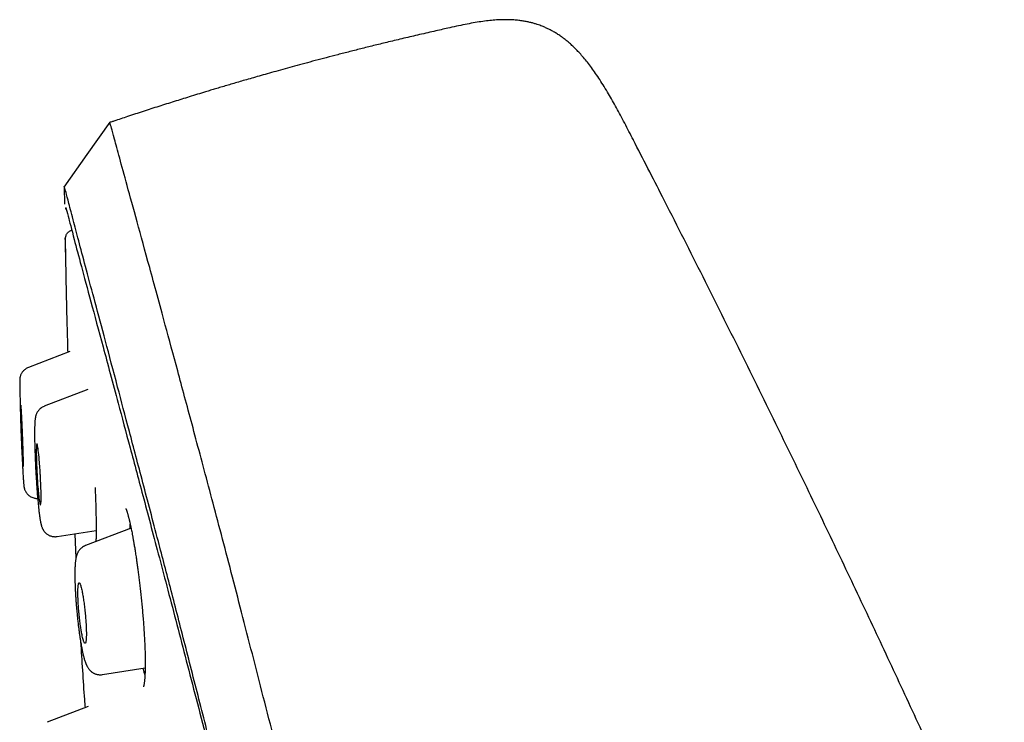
# Model space of a CAD drawing. Header units: millimetres. Extents: x 8 to 601, y 12 to 948.
# Tile 64 of 125: x 64 to 93, y 927 to 948. Entities that reach past the tile are written whole.
import ezdxf

# ---------------------------------------------------------------- set-up
doc = ezdxf.new("R2010")
doc.units = ezdxf.units.MM

msp = doc.modelspace()

# ---------------------------------------------------------------- linework, layer by layer
at = {"color": 7, "linetype": 'Continuous', "lineweight": 30}
for p, q in [((82.16, 944.35), (82.16, 944.35)), ((65.081, 942.947), (65.088, 942.424)), ((65.106, 941.357), (65.109, 941.399)), ((65.106, 941.357), (65.117, 940.826)), ((65.107, 941.353), (65.107, 941.354)), ((65.251, 937.996), (64.003, 937.517)), ((64.003, 937.516), (64.003, 937.516)), ((65.791, 936.857), (64.478, 936.353)), ((66.006, 933.92), (66.013, 933.754)), ((64.865, 932.443), (66.037, 932.629)), ((67.086, 932.698), (65.715, 932.172)), ((65.394, 932.527), (65.431, 931.794)), ((66.227, 928.297), (67.509, 928.5)), ((66.227, 928.298), (66.227, 928.298)), ((65.796, 927.337), (64.567, 926.865))]:
    msp.add_line(p, q, dxfattribs=at)
at = {"color": 7, "linetype": 'Continuous', "lineweight": 30, "flags": 128}
for points in [[(66.45, 944.885), (65.761, 943.912), (65.072, 942.938)], [(64.367, 933.393), (64.373, 933.401), (64.378, 933.423), (64.382, 933.461), (64.384, 933.5), (64.386, 933.548), (64.386, 933.57), (64.386, 933.593), (64.387, 933.618), (64.387, 933.645), (64.387, 933.673), (64.386, 933.737), (64.384, 933.816), (64.384, 933.835), (64.383, 933.856), (64.383, 933.877), (64.382, 933.899), (64.381, 933.922), (64.381, 933.946), (64.38, 933.971), (64.377, 934.047), (64.373, 934.115), (64.371, 934.173), (64.368, 934.223), (64.366, 934.262), (64.364, 934.291), (64.363, 934.31), (64.363, 934.316), (64.363, 934.318), (64.363, 934.318), (64.363, 934.319), (64.363, 934.319), (64.363, 934.319), (64.363, 934.319), (64.363, 934.319), (64.363, 934.319), (64.359, 934.385), (64.355, 934.448), (64.351, 934.508), (64.346, 934.564), (64.343, 934.617), (64.339, 934.667), (64.331, 934.752), (64.324, 934.83), (64.317, 934.9), (64.311, 934.964), (64.303, 935.025), (64.296, 935.079), (64.289, 935.125), (64.283, 935.163), (64.276, 935.192), (64.271, 935.213), (64.267, 935.222), (64.264, 935.227), (64.26, 935.228), (64.255, 935.219), (64.25, 935.197), (64.246, 935.159), (64.244, 935.121), (64.243, 935.072), (64.242, 935.051), (64.242, 935.027), (64.242, 935.002), (64.242, 934.976), (64.242, 934.948), (64.242, 934.903), (64.243, 934.852), (64.244, 934.792), (64.246, 934.725), (64.248, 934.65), (64.251, 934.583), (64.254, 934.515), (64.257, 934.445), (64.26, 934.374), (64.264, 934.302), (64.27, 934.204), (64.276, 934.109), (64.282, 934.019), (64.289, 933.934), (64.294, 933.87), (64.3, 933.811), (64.305, 933.755), (64.31, 933.704), (64.315, 933.657), (64.323, 933.596), (64.33, 933.542), (64.337, 933.496), (64.344, 933.458), (64.35, 933.428), (64.356, 933.408), (64.362, 933.396), (64.367, 933.393)]]:
    msp.add_lwpolyline(points, dxfattribs=at)
at = {"color": 7, "linetype": 'Continuous', "lineweight": 30}
for points, knots in [([(82.16, 944.35), (82.116, 944.435), (82.029, 944.603), (81.901, 944.85), (81.776, 945.087), (81.654, 945.313), (81.535, 945.527), (81.413, 945.741), (81.286, 945.952), (81.156, 946.158), (81.029, 946.347), (80.905, 946.521), (80.785, 946.68), (80.667, 946.823), (80.554, 946.951), (80.446, 947.065), (80.344, 947.166), (80.247, 947.254), (80.155, 947.332), (80.065, 947.402), (79.971, 947.47), (79.872, 947.537), (79.769, 947.599), (79.67, 947.653), (79.59, 947.693), (79.526, 947.722), (79.475, 947.745), (79.416, 947.769), (79.347, 947.795), (79.267, 947.823), (79.178, 947.85), (79.079, 947.877), (78.969, 947.901), (78.848, 947.923), (78.714, 947.942), (78.568, 947.955), (78.41, 947.962), (78.237, 947.962), (78.051, 947.954), (77.851, 947.937), (77.637, 947.911), (77.409, 947.875), (77.167, 947.83), (76.911, 947.777), (76.736, 947.738), (76.647, 947.718)], [0, 0, 0, 0, 0.03953, 0.077712, 0.114448, 0.149664, 0.183307, 0.215344, 0.25102, 0.284452, 0.315673, 0.344739, 0.372193, 0.397574, 0.420977, 0.442496, 0.462224, 0.479938, 0.496337, 0.511895, 0.526658, 0.544351, 0.560873, 0.576277, 0.590605, 0.597692, 0.605055, 0.613773, 0.623879, 0.635386, 0.648314, 0.662302, 0.67771, 0.69459, 0.713011, 0.733052, 0.754806, 0.778373, 0.803854, 0.831342, 0.860913, 0.892608, 0.926421, 0.962275, 1, 1, 1, 1]), ([(76.647, 947.718), (76.51, 947.688), (76.208, 947.62), (75.75, 947.515), (75.276, 947.404), (74.832, 947.297), (74.416, 947.196), (74.028, 947.099), (73.654, 947.004), (73.294, 946.912), (72.949, 946.822), (72.618, 946.734), (72.301, 946.649), (71.999, 946.567), (71.711, 946.488), (71.437, 946.412), (71.177, 946.339), (70.936, 946.27), (70.712, 946.206), (70.506, 946.147), (70.312, 946.09), (70.131, 946.037), (69.956, 945.985), (69.788, 945.935), (69.625, 945.887), (69.471, 945.841), (69.29, 945.786), (69.077, 945.721), (68.764, 945.624), (68.377, 945.504), (67.916, 945.358), (67.449, 945.207), (67.001, 945.06), (66.694, 944.958), (66.527, 944.902), (66.484, 944.888), (66.455, 944.878), (66.442, 944.874)], [0, 0, 0, 0, 0.039827, 0.087342, 0.133228, 0.177486, 0.216626, 0.254397, 0.290801, 0.325836, 0.359502, 0.391801, 0.422731, 0.452294, 0.480488, 0.507314, 0.532772, 0.556863, 0.578323, 0.598568, 0.617597, 0.63541, 0.652007, 0.669356, 0.685141, 0.699941, 0.71489, 0.738741, 0.763031, 0.807502, 0.853374, 0.899906, 0.946427, 0.986976, 0.991524, 0.996086, 1, 1, 1, 1]), ([(92.762, 842.606), (92.448, 843.834), (91.822, 846.279), (90.851, 850.049), (89.878, 853.83), (88.899, 857.622), (87.819, 861.808), (86.638, 866.387), (85.355, 871.352), (83.927, 876.9), (82.351, 883.029), (80.635, 889.759), (78.918, 896.508), (77.203, 903.286), (75.775, 908.942), (74.637, 913.465), (73.782, 916.863), (72.929, 920.247), (72.083, 923.591), (71.302, 926.668), (70.594, 929.432), (69.97, 931.847), (69.404, 933.992), (68.907, 935.846), (68.477, 937.444), (68.045, 939.047), (67.632, 940.568), (67.255, 941.937), (66.957, 943.02), (66.732, 943.847), (66.58, 944.415), (66.491, 944.741), (66.451, 944.863), (66.439, 944.883), (66.442, 944.873), (66.442, 944.873)], [0, 0, 0, 0, 0.028425, 0.05657, 0.08452, 0.112315, 0.140016, 0.176198, 0.212256, 0.248183, 0.296953, 0.345657, 0.394582, 0.443744, 0.493149, 0.518005, 0.543042, 0.568293, 0.593809, 0.619642, 0.641414, 0.663436, 0.685471, 0.707234, 0.728734, 0.750032, 0.781688, 0.813115, 0.8444, 0.875629, 0.906839, 0.937939, 0.968835, 0.999453, 1, 1, 1, 1]), ([(116.666, 849.036), (116.541, 849.671), (116.29, 850.941), (115.896, 852.841), (115.49, 854.74), (115.072, 856.633), (114.64, 858.526), (114.195, 860.414), (113.738, 862.3), (113.261, 864.213), (112.763, 866.154), (112.245, 868.12), (111.714, 870.082), (111.17, 872.04), (110.613, 873.997), (110.071, 875.857), (109.546, 877.62), (109.039, 879.289), (108.524, 880.952), (108.001, 882.613), (107.469, 884.272), (106.927, 885.93), (106.497, 887.225), (106.184, 888.156), (105.992, 888.726), (105.799, 889.292), (105.606, 889.858), (105.424, 890.388), (105.252, 890.884), (105.091, 891.349), (104.927, 891.821), (104.76, 892.296), (104.525, 892.966), (104.22, 893.828), (103.844, 894.878), (103.466, 895.926), (102.975, 897.272), (102.37, 898.91), (101.646, 900.836), (100.912, 902.755), (100.169, 904.67), (99.414, 906.583), (98.65, 908.49), (97.875, 910.394), (97.025, 912.454), (96.093, 914.676), (95.077, 917.053), (94.046, 919.424), (93.002, 921.787), (92.001, 924.014), (91.047, 926.107), (90.143, 928.062), (89.231, 930.011), (88.308, 931.957), (87.376, 933.898), (86.377, 935.953), (85.315, 938.111), (84.18, 940.382), (83.13, 942.461), (82.45, 943.781), (82.159, 944.349)], [0, 0, 0, 0, 0.019066, 0.038201, 0.057243, 0.076335, 0.095406, 0.114499, 0.133559, 0.152653, 0.172649, 0.192675, 0.212617, 0.232609, 0.252642, 0.272617, 0.289765, 0.30691, 0.324063, 0.341132, 0.358278, 0.375453, 0.392581, 0.398522, 0.404436, 0.410317, 0.416178, 0.422084, 0.426821, 0.431668, 0.436594, 0.441561, 0.446531, 0.457556, 0.468506, 0.479439, 0.490435, 0.510759, 0.530941, 0.55115, 0.571349, 0.591539, 0.611819, 0.631953, 0.652162, 0.67757, 0.703025, 0.728417, 0.753841, 0.779235, 0.80044, 0.821673, 0.842774, 0.863918, 0.88522, 0.906279, 0.931308, 0.956192, 0.981168, 1, 1, 1, 1]), ([(91.03, 842.728), (90.775, 843.715), (90.264, 845.689), (89.471, 848.729), (88.669, 851.799), (87.86, 854.894), (87.047, 858.003), (86.076, 861.715), (84.947, 866.034), (83.661, 870.955), (82.32, 876.1), (80.922, 881.465), (79.475, 887.054), (78.031, 892.646), (76.59, 898.243), (75.155, 903.84), (73.966, 908.492), (73.023, 912.198), (72.32, 914.964), (71.623, 917.709), (70.937, 920.417), (70.265, 923.069), (69.668, 925.421), (69.148, 927.464), (68.703, 929.211), (68.285, 930.837), (67.856, 932.485), (67.432, 934.094), (67.028, 935.625), (66.652, 937.048), (66.31, 938.344), (66.001, 939.5), (65.742, 940.466), (65.53, 941.262), (65.348, 941.953), (65.212, 942.481), (65.127, 942.811), (65.089, 942.937), (65.078, 942.96), (65.081, 942.95), (65.081, 942.949)], [0, 0, 0, 0, 0.023406, 0.046777, 0.070122, 0.093442, 0.116743, 0.140035, 0.176612, 0.213166, 0.24969, 0.291146, 0.332583, 0.374049, 0.415564, 0.457116, 0.498706, 0.519522, 0.540357, 0.561218, 0.582102, 0.603012, 0.623946, 0.639666, 0.655398, 0.671136, 0.686871, 0.707827, 0.728758, 0.749661, 0.774709, 0.79973, 0.824743, 0.849752, 0.874757, 0.906002, 0.93721, 0.968374, 0.999494, 1, 1, 1, 1]), ([(65.115, 942.311), (65.115, 942.311), (65.115, 942.311), (65.116, 942.311), (65.116, 942.311), (65.116, 942.31), (65.117, 942.309), (65.117, 942.307), (65.118, 942.305), (65.119, 942.303), (65.12, 942.3), (65.121, 942.296), (65.122, 942.292), (65.125, 942.285), (65.128, 942.274), (65.131, 942.263), (65.133, 942.258)], [0, 0, 0, 0, 0.030307, 0.073779, 0.11973, 0.168158, 0.219062, 0.27244, 0.328293, 0.392585, 0.459866, 0.529403, 0.599529, 0.670178, 0.849082, 1, 1, 1, 1]), ([(65.125, 942.32), (65.144, 942.254), (65.186, 942.11), (65.346, 941.487), (65.582, 940.596), (65.869, 939.531), (66.233, 938.189), (66.633, 936.695), (67.048, 935.139), (67.458, 933.606), (67.924, 931.848), (68.452, 929.839), (69.033, 927.603), (69.698, 925.023), (70.444, 922.113), (71.263, 918.911), (72.1, 915.633), (72.948, 912.306), (73.945, 908.39), (74.663, 905.572), (75.094, 903.879)], [0, 0, 0, 0, 0.071285, 0.15513, 0.21804, 0.281233, 0.345144, 0.409359, 0.452107, 0.494884, 0.537819, 0.580702, 0.623425, 0.666336, 0.717723, 0.768887, 0.820204, 0.8716, 0.922836, 1, 1, 1, 1]), ([(65.135, 941.488), (65.133, 941.486), (65.127, 941.473), (65.119, 941.449), (65.111, 941.418), (65.107, 941.386), (65.106, 941.366), (65.106, 941.356)], [0, 0, 0, 0, 0.040312, 0.25468, 0.491008, 0.741954, 1, 1, 1, 1]), ([(65.135, 941.488), (65.136, 941.491), (65.143, 941.51), (65.165, 941.541), (65.197, 941.58), (65.237, 941.611), (65.279, 941.635), (65.309, 941.645), (65.324, 941.65)], [0, 0, 0, 0, 0.03865, 0.236242, 0.433824, 0.628611, 0.818051, 1, 1, 1, 1]), ([(65.107, 941.353), (65.115, 940.955), (65.133, 939.952), (65.159, 938.825), (65.181, 938.095), (65.185, 937.971)], [0, 0, 0, 0, 0.352981, 0.889556, 1, 1, 1, 1]), ([(64.003, 937.517), (63.988, 937.51), (63.959, 937.498), (63.921, 937.475), (63.892, 937.452), (63.87, 937.432), (63.852, 937.414), (63.836, 937.396), (63.818, 937.372), (63.798, 937.342), (63.78, 937.306), (63.765, 937.268), (63.755, 937.231), (63.75, 937.199), (63.748, 937.182), (63.746, 937.167), (63.745, 937.152), (63.744, 937.133), (63.744, 937.111), (63.744, 937.082), (63.744, 937.043), (63.744, 936.994), (63.745, 936.933), (63.746, 936.858), (63.748, 936.774), (63.75, 936.686), (63.753, 936.598), (63.755, 936.508), (63.758, 936.41), (63.762, 936.304), (63.765, 936.193), (63.769, 936.089), (63.772, 935.991), (63.775, 935.897), (63.778, 935.804), (63.781, 935.712), (63.784, 935.619), (63.788, 935.527), (63.791, 935.435), (63.795, 935.341), (63.799, 935.242), (63.803, 935.135), (63.808, 935.022), (63.813, 934.914), (63.817, 934.812), (63.822, 934.718), (63.826, 934.624), (63.831, 934.522), (63.837, 934.419), (63.842, 934.321), (63.847, 934.236), (63.852, 934.165), (63.856, 934.106), (63.86, 934.058), (63.863, 934.019), (63.866, 933.985), (63.869, 933.96), (63.872, 933.941), (63.873, 933.929), (63.877, 933.908), (63.884, 933.883), (63.892, 933.856), (63.906, 933.821), (63.926, 933.782), (63.953, 933.743), (63.984, 933.707), (64.019, 933.675), (64.06, 933.646), (64.109, 933.62), (64.16, 933.602), (64.208, 933.592), (64.246, 933.588), (64.271, 933.588), (64.283, 933.588)], [0, 0, 0, 0, 0.008711, 0.016349, 0.022776, 0.0279, 0.031707, 0.035781, 0.040993, 0.047338, 0.054658, 0.062099, 0.069623, 0.0768, 0.084162, 0.091683, 0.099107, 0.106455, 0.123112, 0.140614, 0.159726, 0.180464, 0.202846, 0.226889, 0.252467, 0.27434, 0.295126, 0.314826, 0.333448, 0.356588, 0.377777, 0.396991, 0.414212, 0.430498, 0.446691, 0.462787, 0.478783, 0.494677, 0.510472, 0.526394, 0.543691, 0.562559, 0.583001, 0.605017, 0.622565, 0.641001, 0.660328, 0.680317, 0.70614, 0.730811, 0.754301, 0.776514, 0.797466, 0.817169, 0.835753, 0.853726, 0.871197, 0.879762, 0.88823, 0.896846, 0.903679, 0.910911, 0.918276, 0.92624, 0.934733, 0.943069, 0.951192, 0.959136, 0.968666, 0.980374, 0.986945, 0.993909, 1, 1, 1, 1]), ([(63.846, 934.545), (63.846, 934.547), (63.847, 934.55), (63.848, 934.573), (63.848, 934.608), (63.848, 934.651), (63.847, 934.691), (63.846, 934.727), (63.845, 934.757), (63.845, 934.788), (63.843, 934.832), (63.842, 934.892), (63.84, 934.95), (63.839, 934.991), (63.838, 935.011), (63.837, 935.032), (63.837, 935.053), (63.836, 935.075), (63.835, 935.098), (63.834, 935.124), (63.833, 935.157), (63.832, 935.2), (63.83, 935.253), (63.827, 935.316), (63.824, 935.39), (63.822, 935.463), (63.819, 935.531), (63.816, 935.589), (63.814, 935.643), (63.812, 935.693), (63.81, 935.739), (63.808, 935.78), (63.806, 935.83), (63.803, 935.889), (63.8, 935.954), (63.797, 936.014), (63.794, 936.068), (63.792, 936.125), (63.788, 936.182), (63.785, 936.238), (63.782, 936.285), (63.779, 936.328), (63.777, 936.363), (63.774, 936.385), (63.773, 936.392), (63.771, 936.384), (63.771, 936.361), (63.77, 936.327), (63.771, 936.284), (63.772, 936.244), (63.772, 936.208), (63.773, 936.179), (63.774, 936.147), (63.775, 936.103), (63.776, 936.043), (63.778, 935.985), (63.779, 935.944), (63.78, 935.924), (63.781, 935.903), (63.781, 935.882), (63.782, 935.86), (63.783, 935.838), (63.784, 935.812), (63.785, 935.779), (63.786, 935.737), (63.788, 935.69), (63.789, 935.639), (63.791, 935.587), (63.794, 935.528), (63.796, 935.466), (63.799, 935.405), (63.801, 935.347), (63.803, 935.293), (63.805, 935.243), (63.807, 935.197), (63.809, 935.155), (63.811, 935.105), (63.814, 935.047), (63.817, 934.982), (63.82, 934.922), (63.823, 934.867), (63.826, 934.81), (63.829, 934.753), (63.832, 934.697), (63.835, 934.65), (63.839, 934.607), (63.841, 934.573), (63.844, 934.549), (63.845, 934.547), (63.846, 934.545)], [0, 0, 0, 0, 0.019574, 0.039641, 0.060215, 0.075993, 0.092071, 0.100226, 0.108458, 0.116768, 0.125156, 0.141126, 0.158275, 0.162289, 0.166363, 0.170497, 0.17469, 0.178943, 0.183255, 0.187628, 0.193892, 0.201816, 0.211398, 0.222639, 0.235538, 0.250095, 0.260975, 0.271204, 0.280781, 0.289707, 0.297981, 0.305605, 0.312577, 0.326034, 0.339013, 0.351516, 0.363542, 0.375094, 0.39148, 0.407637, 0.423573, 0.439294, 0.459923, 0.480196, 0.500131, 0.519691, 0.539733, 0.560271, 0.576014, 0.59205, 0.600183, 0.608391, 0.616675, 0.625036, 0.641041, 0.658192, 0.662202, 0.66627, 0.670396, 0.674581, 0.678823, 0.683123, 0.687482, 0.693506, 0.701286, 0.710822, 0.719127, 0.728419, 0.738699, 0.749967, 0.760785, 0.770974, 0.780534, 0.789466, 0.797768, 0.805442, 0.812487, 0.825887, 0.83884, 0.851346, 0.863407, 0.875024, 0.891351, 0.907464, 0.92337, 0.939075, 0.959707, 0.98001, 1, 1, 1, 1]), ([(64.478, 936.352), (64.459, 936.344), (64.421, 936.328), (64.376, 936.296), (64.339, 936.264), (64.307, 936.23), (64.281, 936.194), (64.259, 936.156), (64.244, 936.122), (64.232, 936.091), (64.224, 936.063), (64.219, 936.042), (64.215, 936.022), (64.21, 935.995), (64.206, 935.964), (64.203, 935.932), (64.2, 935.902), (64.198, 935.87), (64.196, 935.836), (64.194, 935.8), (64.193, 935.76), (64.192, 935.708), (64.191, 935.642), (64.19, 935.559), (64.19, 935.471), (64.191, 935.381), (64.193, 935.29), (64.195, 935.192), (64.198, 935.087), (64.201, 934.979), (64.205, 934.873), (64.209, 934.769), (64.214, 934.658), (64.219, 934.541), (64.225, 934.421), (64.231, 934.31), (64.237, 934.208), (64.243, 934.111), (64.25, 934.012), (64.257, 933.907), (64.266, 933.794), (64.274, 933.69), (64.282, 933.595), (64.29, 933.513), (64.297, 933.437), (64.303, 933.369), (64.309, 933.316), (64.313, 933.274), (64.317, 933.242), (64.32, 933.214), (64.323, 933.188), (64.327, 933.157), (64.332, 933.12), (64.338, 933.076), (64.344, 933.027), (64.351, 932.98), (64.358, 932.939), (64.364, 932.905), (64.369, 932.878), (64.374, 932.856), (64.378, 932.835), (64.384, 932.812), (64.39, 932.788), (64.398, 932.76), (64.408, 932.73), (64.419, 932.7), (64.431, 932.674), (64.442, 932.653), (64.454, 932.633), (64.47, 932.61), (64.49, 932.584), (64.515, 932.556), (64.546, 932.528), (64.58, 932.504), (64.615, 932.484), (64.653, 932.466), (64.693, 932.453), (64.735, 932.444), (64.777, 932.439), (64.821, 932.438), (64.85, 932.442), (64.865, 932.444)], [0, 0, 0, 0, 0.011118, 0.02255, 0.030289, 0.038316, 0.04807, 0.056487, 0.065017, 0.074586, 0.082254, 0.088862, 0.096731, 0.106024, 0.120993, 0.133752, 0.146167, 0.158714, 0.171412, 0.184307, 0.197895, 0.212344, 0.232947, 0.255076, 0.278734, 0.297491, 0.317131, 0.337668, 0.359012, 0.379889, 0.399889, 0.419, 0.437213, 0.460088, 0.481352, 0.501011, 0.519075, 0.535722, 0.553325, 0.572675, 0.593778, 0.616636, 0.632987, 0.650134, 0.666774, 0.68159, 0.694581, 0.703507, 0.711305, 0.717974, 0.723958, 0.731524, 0.741637, 0.753902, 0.768312, 0.784117, 0.798393, 0.810847, 0.820917, 0.829361, 0.837312, 0.846375, 0.856579, 0.866974, 0.878007, 0.889673, 0.89757, 0.904242, 0.909754, 0.915461, 0.922225, 0.929837, 0.937881, 0.946367, 0.952858, 0.960472, 0.969134, 0.976252, 0.983827, 0.991774, 1, 1, 1, 1]), ([(66.013, 933.749), (66.015, 933.697), (66.019, 933.594), (66.024, 933.447), (66.028, 933.309), (66.031, 933.171), (66.034, 933.036), (66.036, 932.905), (66.037, 932.788), (66.037, 932.679), (66.037, 932.58), (66.036, 932.492), (66.035, 932.416), (66.033, 932.352), (66.032, 932.312), (66.031, 932.294), (66.031, 932.293)], [0, 0, 0, 0, 0.086442, 0.170949, 0.251941, 0.329426, 0.421356, 0.507831, 0.588867, 0.664482, 0.744286, 0.817067, 0.882849, 0.942228, 0.997784, 1, 1, 1, 1]), ([(66.924, 933.285), (66.924, 933.285), (66.924, 933.286), (66.926, 933.283), (66.929, 933.277), (66.933, 933.267), (66.938, 933.256), (66.944, 933.242), (66.951, 933.224), (66.959, 933.2), (66.97, 933.168), (66.981, 933.132), (66.993, 933.092), (67.003, 933.052), (67.013, 933.016), (67.021, 932.985), (67.027, 932.959), (67.033, 932.938), (67.037, 932.917), (67.042, 932.896), (67.048, 932.874), (67.053, 932.849), (67.06, 932.82), (67.067, 932.785), (67.077, 932.741), (67.088, 932.688), (67.1, 932.626), (67.115, 932.552), (67.131, 932.466), (67.149, 932.368), (67.168, 932.257), (67.189, 932.131), (67.212, 931.991), (67.233, 931.85), (67.254, 931.711), (67.273, 931.575), (67.293, 931.431), (67.313, 931.277), (67.333, 931.115), (67.353, 930.945), (67.373, 930.767), (67.393, 930.581), (67.412, 930.388), (67.43, 930.19), (67.447, 929.987), (67.462, 929.796), (67.474, 929.616), (67.484, 929.45), (67.493, 929.284), (67.501, 929.12), (67.504, 929.015), (67.506, 928.962)], [0, 0, 0, 0, 0.003273, 0.014129, 0.026816, 0.040335, 0.052836, 0.064276, 0.075284, 0.092879, 0.110453, 0.127999, 0.145454, 0.161288, 0.174834, 0.186074, 0.194339, 0.200868, 0.20727, 0.213879, 0.220698, 0.227725, 0.236017, 0.245895, 0.257894, 0.272013, 0.288253, 0.306614, 0.327097, 0.349704, 0.374435, 0.401289, 0.430263, 0.46135, 0.486049, 0.511929, 0.538987, 0.56722, 0.59663, 0.627227, 0.659031, 0.692057, 0.726315, 0.761807, 0.798527, 0.836462, 0.867676, 0.899644, 0.932358, 0.96581, 1, 1, 1, 1]), ([(67.053, 932.686), (67.054, 932.707), (67.056, 932.755), (67.059, 932.795), (67.06, 932.817)], [0, 0, 0, 0, 0.4318075, 1, 1, 1, 1]), ([(65.715, 932.172), (65.696, 932.163), (65.656, 932.146), (65.608, 932.113), (65.57, 932.079), (65.538, 932.044), (65.512, 932.008), (65.492, 931.975), (65.478, 931.946), (65.468, 931.923), (65.46, 931.903), (65.453, 931.882), (65.445, 931.857), (65.437, 931.826), (65.43, 931.792), (65.423, 931.753), (65.418, 931.711), (65.413, 931.667), (65.409, 931.625), (65.406, 931.587), (65.404, 931.552), (65.403, 931.519), (65.401, 931.477), (65.4, 931.422), (65.399, 931.348), (65.399, 931.262), (65.4, 931.166), (65.402, 931.063), (65.406, 930.956), (65.411, 930.845), (65.417, 930.731), (65.425, 930.614), (65.433, 930.495), (65.443, 930.37), (65.454, 930.238), (65.467, 930.098), (65.482, 929.952), (65.498, 929.814), (65.514, 929.687), (65.529, 929.571), (65.545, 929.461), (65.561, 929.357), (65.577, 929.261), (65.592, 929.174), (65.605, 929.101), (65.617, 929.04), (65.628, 928.988), (65.638, 928.942), (65.648, 928.898), (65.659, 928.853), (65.671, 928.807), (65.684, 928.761), (65.699, 928.711), (65.718, 928.658), (65.734, 928.616), (65.749, 928.583), (65.759, 928.562), (65.771, 928.539), (65.786, 928.513), (65.806, 928.482), (65.829, 928.452), (65.853, 928.426), (65.873, 928.406), (65.892, 928.39), (65.911, 928.375), (65.933, 928.36), (65.955, 928.346), (65.979, 928.334), (66.009, 928.321), (66.044, 928.308), (66.085, 928.299), (66.128, 928.293), (66.177, 928.291), (66.21, 928.295), (66.227, 928.297)], [0, 0, 0, 0, 0.012596, 0.025645, 0.034538, 0.043659, 0.054017, 0.063823, 0.072027, 0.078226, 0.083751, 0.090977, 0.099942, 0.109277, 0.122489, 0.136316, 0.151852, 0.167141, 0.180714, 0.192477, 0.20289, 0.212098, 0.221801, 0.238509, 0.257635, 0.279166, 0.301586, 0.323911, 0.34615, 0.368298, 0.390349, 0.412292, 0.434137, 0.456776, 0.480675, 0.505828, 0.532252, 0.559998, 0.581692, 0.604139, 0.626427, 0.64707, 0.668616, 0.687979, 0.705164, 0.72017, 0.732997, 0.744765, 0.756475, 0.770038, 0.783497, 0.797917, 0.814647, 0.833245, 0.853503, 0.861353, 0.869337, 0.877505, 0.886459, 0.896515, 0.907138, 0.916181, 0.923425, 0.928861, 0.933697, 0.939165, 0.945267, 0.949763, 0.955925, 0.964191, 0.971706, 0.980261, 0.98974, 1, 1, 1, 1]), ([(65.706, 929.238), (65.708, 929.239), (65.712, 929.241), (65.717, 929.248), (65.722, 929.259), (65.727, 929.273), (65.731, 929.293), (65.735, 929.316), (65.738, 929.344), (65.74, 929.378), (65.743, 929.418), (65.744, 929.465), (65.745, 929.528), (65.743, 929.609), (65.74, 929.709), (65.735, 929.807), (65.73, 929.899), (65.723, 929.986), (65.715, 930.074), (65.707, 930.165), (65.697, 930.259), (65.686, 930.352), (65.674, 930.441), (65.663, 930.525), (65.651, 930.603), (65.639, 930.676), (65.628, 930.742), (65.614, 930.81), (65.6, 930.879), (65.583, 930.943), (65.569, 930.99), (65.556, 931.022), (65.548, 931.038), (65.541, 931.047), (65.536, 931.052), (65.531, 931.054), (65.525, 931.054), (65.517, 931.047), (65.508, 931.025), (65.501, 930.992), (65.496, 930.95), (65.494, 930.91), (65.492, 930.873), (65.491, 930.842), (65.491, 930.808), (65.49, 930.757), (65.491, 930.683), (65.494, 930.583), (65.498, 930.491), (65.503, 930.409), (65.508, 930.341), (65.513, 930.271), (65.519, 930.2), (65.526, 930.121), (65.535, 930.033), (65.546, 929.939), (65.557, 929.85), (65.568, 929.766), (65.58, 929.688), (65.592, 929.615), (65.603, 929.549), (65.616, 929.481), (65.631, 929.413), (65.648, 929.349), (65.662, 929.302), (65.675, 929.27), (65.686, 929.25), (65.697, 929.238), (65.703, 929.238), (65.706, 929.238)], [0, 0, 0, 0, 0.009823, 0.019895, 0.030216, 0.040788, 0.05161, 0.062685, 0.073598, 0.085303, 0.097803, 0.111095, 0.125182, 0.145999, 0.166824, 0.187656, 0.20314, 0.218716, 0.234383, 0.250143, 0.267139, 0.283737, 0.29994, 0.315749, 0.331168, 0.346202, 0.360852, 0.375124, 0.395635, 0.416257, 0.437002, 0.452655, 0.468388, 0.47629, 0.484214, 0.49216, 0.500131, 0.5178, 0.536721, 0.556899, 0.572866, 0.589544, 0.598154, 0.606942, 0.615909, 0.625055, 0.645855, 0.666666, 0.687489, 0.699969, 0.712459, 0.724958, 0.737468, 0.749988, 0.767054, 0.783703, 0.799939, 0.815765, 0.831184, 0.8462, 0.860816, 0.875038, 0.895374, 0.915888, 0.936592, 0.952259, 0.968045, 0.983957, 1, 1, 1, 1]), ([(65.571, 929.292), (65.608, 928.711), (65.649, 928.047), (65.698, 927.383), (65.704, 927.301)], [0, 0, 0, 0, 0.876582, 1, 1, 1, 1]), ([(67.506, 928.962), (67.506, 928.926), (67.508, 928.857), (67.51, 928.763), (67.51, 928.68), (67.51, 928.61), (67.51, 928.55), (67.509, 928.498), (67.508, 928.454), (67.507, 928.42), (67.506, 928.394), (67.506, 928.374), (67.505, 928.352), (67.504, 928.325), (67.502, 928.292), (67.5, 928.255), (67.498, 928.215), (67.494, 928.172), (67.491, 928.132), (67.487, 928.095), (67.483, 928.059), (67.478, 928.024), (67.472, 927.992), (67.467, 927.967), (67.463, 927.947), (67.459, 927.935), (67.458, 927.93), (67.458, 927.929), (67.458, 927.929)], [0, 0, 0, 0, 0.064593, 0.12332, 0.176243, 0.223404, 0.264834, 0.300555, 0.334041, 0.360288, 0.379305, 0.39308, 0.408583, 0.432412, 0.460234, 0.492039, 0.530523, 0.573546, 0.617238, 0.658353, 0.696898, 0.750417, 0.798266, 0.844709, 0.891525, 0.939054, 0.969367, 1, 1, 1, 1]), ([(67.503, 928.299), (67.501, 928.302), (67.49, 928.334), (67.472, 928.394), (67.456, 928.464), (67.449, 928.49)], [0, 0, 0, 0, 0.066051, 0.646632, 1, 1, 1, 1])]:
    msp.add_open_spline(points, degree=3, knots=knots, dxfattribs=at)

doc.saveas('drawing.dxf')
